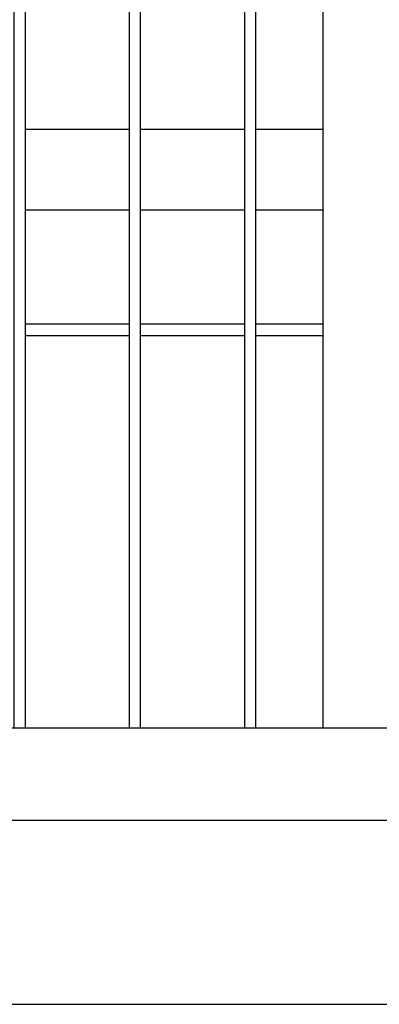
# Model space of a CAD drawing. Header units: inches. Extents: x 1156 to 71303, y -52654 to 51.
# Tile 8 of 217: x 60136 to 60152, y -51289 to -51246. Entities that reach past the tile are written whole.
import ezdxf

# ---------------------------------------------------------------- set-up
doc = ezdxf.new("R2010")
doc.units = ezdxf.units.IN
doc.header["$MEASUREMENT"] = 0
doc.layers.get('0').update_dxf_attribs({"lineweight": 0})
doc.layers.add('AW OGRODZENIA', color=253, linetype='Continuous')

msp = doc.modelspace()

# ---------------------------------------------------------------- linework, layer by layer
at = {"color": 3, "linetype": 'Continuous', "lineweight": 30}
for p, q in [((59925.697, -51288.638), (62694.104, -51288.638)), ((60022.122, -51288.638), (60421.441, -51288.638))]:
    msp.add_line(p, q, dxfattribs=at)
at = {"linetype": 'Continuous', "ltscale": 12}
for points in [[(59925.697, -51288.638), (62925.697, -51288.638), (62925.697, -51088.638), (59925.697, -51088.638)], [(60084.214, -51288.638), (60384.214, -51288.638), (60384.214, -51138.638), (60084.214, -51138.638)]]:
    msp.add_lwpolyline(points, close=True, dxfattribs=at)
at = {"layer": 'AW OGRODZENIA'}
for p, q in [((60149.516, -51139.638), (60149.516, -51276.638)), ((60136.614, -51250.638), (60141.118, -51250.638)), ((60136.614, -51250.638), (60141.118, -51250.638)), ((60136.614, -51250.638), (60141.118, -51250.638)), ((60136.614, -51250.638), (60141.118, -51250.638)), ((60136.614, -51250.638), (60141.118, -51250.638)), ((60136.614, -51250.638), (60141.118, -51250.638)), ((60136.614, -51250.638), (60141.118, -51250.638)), ((60136.614, -51250.638), (60141.118, -51250.638)), ((60136.614, -51250.638), (60141.118, -51250.638)), ((60136.614, -51250.638), (60141.118, -51250.638)), ((60136.614, -51250.638), (60141.118, -51250.638)), ((60136.614, -51250.638), (60141.118, -51250.638)), ((60136.614, -51250.638), (60141.118, -51250.638)), ((60136.614, -51250.638), (60141.118, -51250.638)), ((60136.614, -51250.638), (60141.118, -51250.638)), ((60136.614, -51250.638), (60141.118, -51250.638)), ((60136.614, -51250.638), (60141.118, -51250.638)), ((60136.614, -51250.638), (60141.118, -51250.638)), ((60136.614, -51250.638), (60141.118, -51250.638)), ((60136.614, -51250.638), (60141.118, -51250.638)), ((60136.614, -51250.638), (60141.118, -51250.638)), ((60136.614, -51250.638), (60141.118, -51250.638)), ((60136.614, -51250.638), (60141.118, -51250.638)), ((60136.614, -51250.638), (60141.118, -51250.638)), ((60136.614, -51250.638), (60141.118, -51250.638)), ((60141.614, -51250.638), (60146.118, -51250.638)), ((60141.614, -51250.638), (60146.118, -51250.638)), ((60141.614, -51250.638), (60146.118, -51250.638)), ((60141.614, -51250.638), (60146.118, -51250.638)), ((60141.614, -51250.638), (60146.118, -51250.638)), ((60141.614, -51250.638), (60146.118, -51250.638)), ((60141.614, -51250.638), (60146.118, -51250.638)), ((60141.614, -51250.638), (60146.118, -51250.638)), ((60141.614, -51250.638), (60146.118, -51250.638)), ((60141.614, -51250.638), (60146.118, -51250.638)), ((60141.614, -51250.638), (60146.118, -51250.638)), ((60141.614, -51250.638), (60146.118, -51250.638)), ((60141.614, -51250.638), (60146.118, -51250.638)), ((60141.614, -51250.638), (60146.118, -51250.638)), ((60141.614, -51250.638), (60146.118, -51250.638)), ((60141.614, -51250.638), (60146.118, -51250.638)), ((60141.614, -51250.638), (60146.118, -51250.638)), ((60141.614, -51250.638), (60146.118, -51250.638)), ((60141.614, -51250.638), (60146.118, -51250.638)), ((60141.614, -51250.638), (60146.118, -51250.638)), ((60141.614, -51250.638), (60146.118, -51250.638)), ((60141.614, -51250.638), (60146.118, -51250.638)), ((60141.614, -51250.638), (60146.118, -51250.638)), ((60141.614, -51250.638), (60146.118, -51250.638)), ((60141.614, -51250.638), (60146.118, -51250.638)), ((60146.614, -51250.638), (60149.516, -51250.638)), ((60146.614, -51250.638), (60149.516, -51250.638)), ((60146.614, -51250.638), (60149.516, -51250.638)), ((60146.614, -51250.638), (60149.516, -51250.638)), ((60146.614, -51250.638), (60149.516, -51250.638)), ((60146.614, -51250.638), (60149.516, -51250.638)), ((60146.614, -51250.638), (60149.516, -51250.638)), ((60146.614, -51250.638), (60149.516, -51250.638)), ((60146.614, -51250.638), (60149.516, -51250.638)), ((60146.614, -51250.638), (60149.516, -51250.638)), ((60146.614, -51250.638), (60149.516, -51250.638)), ((60146.614, -51250.638), (60149.516, -51250.638)), ((60146.614, -51250.638), (60149.516, -51250.638)), ((60146.614, -51250.638), (60149.516, -51250.638)), ((60146.614, -51250.638), (60149.516, -51250.638)), ((60146.614, -51250.638), (60149.516, -51250.638)), ((60146.614, -51250.638), (60149.516, -51250.638)), ((60146.614, -51250.638), (60149.516, -51250.638)), ((60146.614, -51250.638), (60149.516, -51250.638)), ((60146.614, -51250.638), (60149.516, -51250.638)), ((60146.614, -51250.638), (60149.516, -51250.638)), ((60146.614, -51250.638), (60149.516, -51250.638)), ((60146.614, -51250.638), (60149.516, -51250.638)), ((60146.614, -51250.638), (60149.516, -51250.638)), ((60146.614, -51250.638), (60149.516, -51250.638)), ((60136.614, -51254.138), (60141.118, -51254.138)), ((60136.614, -51254.138), (60141.118, -51254.138)), ((60136.614, -51254.138), (60141.118, -51254.138)), ((60136.614, -51254.138), (60141.118, -51254.138)), ((60136.614, -51254.138), (60141.118, -51254.138)), ((60136.614, -51254.138), (60141.118, -51254.138)), ((60136.614, -51254.138), (60141.118, -51254.138)), ((60136.614, -51254.138), (60141.118, -51254.138)), ((60136.614, -51254.138), (60141.118, -51254.138)), ((60136.614, -51254.138), (60141.118, -51254.138)), ((60136.614, -51254.138), (60141.118, -51254.138)), ((60136.614, -51254.138), (60141.118, -51254.138)), ((60136.614, -51254.138), (60141.118, -51254.138)), ((60136.614, -51254.138), (60141.118, -51254.138)), ((60136.614, -51254.138), (60141.118, -51254.138)), ((60136.614, -51254.138), (60141.118, -51254.138)), ((60136.614, -51254.138), (60141.118, -51254.138)), ((60136.614, -51254.138), (60141.118, -51254.138)), ((60136.614, -51254.138), (60141.118, -51254.138)), ((60136.614, -51254.138), (60141.118, -51254.138)), ((60136.614, -51254.138), (60141.118, -51254.138)), ((60136.614, -51254.138), (60141.118, -51254.138)), ((60136.614, -51254.138), (60141.118, -51254.138)), ((60136.614, -51254.138), (60141.118, -51254.138)), ((60136.614, -51254.138), (60141.118, -51254.138)), ((60141.614, -51254.138), (60146.118, -51254.138)), ((60141.614, -51254.138), (60146.118, -51254.138)), ((60141.614, -51254.138), (60146.118, -51254.138)), ((60141.614, -51254.138), (60146.118, -51254.138)), ((60141.614, -51254.138), (60146.118, -51254.138)), ((60141.614, -51254.138), (60146.118, -51254.138)), ((60141.614, -51254.138), (60146.118, -51254.138)), ((60141.614, -51254.138), (60146.118, -51254.138)), ((60141.614, -51254.138), (60146.118, -51254.138)), ((60141.614, -51254.138), (60146.118, -51254.138)), ((60141.614, -51254.138), (60146.118, -51254.138)), ((60141.614, -51254.138), (60146.118, -51254.138)), ((60141.614, -51254.138), (60146.118, -51254.138)), ((60141.614, -51254.138), (60146.118, -51254.138)), ((60141.614, -51254.138), (60146.118, -51254.138)), ((60141.614, -51254.138), (60146.118, -51254.138)), ((60141.614, -51254.138), (60146.118, -51254.138)), ((60141.614, -51254.138), (60146.118, -51254.138)), ((60141.614, -51254.138), (60146.118, -51254.138)), ((60141.614, -51254.138), (60146.118, -51254.138)), ((60141.614, -51254.138), (60146.118, -51254.138)), ((60141.614, -51254.138), (60146.118, -51254.138)), ((60141.614, -51254.138), (60146.118, -51254.138)), ((60141.614, -51254.138), (60146.118, -51254.138)), ((60141.614, -51254.138), (60146.118, -51254.138)), ((60146.614, -51254.138), (60149.516, -51254.138)), ((60146.614, -51254.138), (60149.516, -51254.138)), ((60146.614, -51254.138), (60149.516, -51254.138)), ((60146.614, -51254.138), (60149.516, -51254.138)), ((60146.614, -51254.138), (60149.516, -51254.138)), ((60146.614, -51254.138), (60149.516, -51254.138)), ((60146.614, -51254.138), (60149.516, -51254.138)), ((60146.614, -51254.138), (60149.516, -51254.138)), ((60146.614, -51254.138), (60149.516, -51254.138)), ((60146.614, -51254.138), (60149.516, -51254.138)), ((60146.614, -51254.138), (60149.516, -51254.138)), ((60146.614, -51254.138), (60149.516, -51254.138)), ((60146.614, -51254.138), (60149.516, -51254.138)), ((60146.614, -51254.138), (60149.516, -51254.138)), ((60146.614, -51254.138), (60149.516, -51254.138)), ((60146.614, -51254.138), (60149.516, -51254.138)), ((60146.614, -51254.138), (60149.516, -51254.138)), ((60146.614, -51254.138), (60149.516, -51254.138)), ((60146.614, -51254.138), (60149.516, -51254.138)), ((60146.614, -51254.138), (60149.516, -51254.138)), ((60146.614, -51254.138), (60149.516, -51254.138)), ((60146.614, -51254.138), (60149.516, -51254.138)), ((60146.614, -51254.138), (60149.516, -51254.138)), ((60146.614, -51254.138), (60149.516, -51254.138)), ((60146.614, -51254.138), (60149.516, -51254.138)), ((60136.614, -51259.099), (60141.118, -51259.099)), ((60136.614, -51259.099), (60141.118, -51259.099)), ((60136.614, -51259.099), (60141.118, -51259.099)), ((60136.614, -51259.099), (60141.118, -51259.099)), ((60136.614, -51259.099), (60141.118, -51259.099)), ((60136.614, -51259.099), (60141.118, -51259.099)), ((60136.614, -51259.099), (60141.118, -51259.099)), ((60136.614, -51259.099), (60141.118, -51259.099)), ((60136.614, -51259.099), (60141.118, -51259.099)), ((60136.614, -51259.099), (60141.118, -51259.099)), ((60136.614, -51259.099), (60141.118, -51259.099)), ((60136.614, -51259.099), (60141.118, -51259.099)), ((60136.614, -51259.099), (60141.118, -51259.099)), ((60136.614, -51259.099), (60141.118, -51259.099)), ((60136.614, -51259.099), (60141.118, -51259.099)), ((60136.614, -51259.099), (60141.118, -51259.099)), ((60136.614, -51259.099), (60141.118, -51259.099)), ((60136.614, -51259.099), (60141.118, -51259.099)), ((60136.614, -51259.099), (60141.118, -51259.099)), ((60136.614, -51259.099), (60141.118, -51259.099)), ((60136.614, -51259.099), (60141.118, -51259.099)), ((60136.614, -51259.099), (60141.118, -51259.099)), ((60136.614, -51259.099), (60141.118, -51259.099)), ((60136.614, -51259.099), (60141.118, -51259.099)), ((60136.614, -51259.099), (60141.118, -51259.099)), ((60141.614, -51259.099), (60146.118, -51259.099)), ((60141.614, -51259.099), (60146.118, -51259.099)), ((60141.614, -51259.099), (60146.118, -51259.099)), ((60141.614, -51259.099), (60146.118, -51259.099)), ((60141.614, -51259.099), (60146.118, -51259.099)), ((60141.614, -51259.099), (60146.118, -51259.099)), ((60141.614, -51259.099), (60146.118, -51259.099)), ((60141.614, -51259.099), (60146.118, -51259.099)), ((60141.614, -51259.099), (60146.118, -51259.099)), ((60141.614, -51259.099), (60146.118, -51259.099)), ((60141.614, -51259.099), (60146.118, -51259.099)), ((60141.614, -51259.099), (60146.118, -51259.099)), ((60141.614, -51259.099), (60146.118, -51259.099)), ((60141.614, -51259.099), (60146.118, -51259.099)), ((60141.614, -51259.099), (60146.118, -51259.099)), ((60141.614, -51259.099), (60146.118, -51259.099)), ((60141.614, -51259.099), (60146.118, -51259.099)), ((60141.614, -51259.099), (60146.118, -51259.099)), ((60141.614, -51259.099), (60146.118, -51259.099)), ((60141.614, -51259.099), (60146.118, -51259.099)), ((60141.614, -51259.099), (60146.118, -51259.099)), ((60141.614, -51259.099), (60146.118, -51259.099)), ((60141.614, -51259.099), (60146.118, -51259.099)), ((60141.614, -51259.099), (60146.118, -51259.099)), ((60141.614, -51259.099), (60146.118, -51259.099)), ((60146.614, -51259.099), (60149.516, -51259.099)), ((60146.614, -51259.099), (60149.516, -51259.099)), ((60146.614, -51259.099), (60149.516, -51259.099)), ((60146.614, -51259.099), (60149.516, -51259.099)), ((60146.614, -51259.099), (60149.516, -51259.099)), ((60146.614, -51259.099), (60149.516, -51259.099)), ((60146.614, -51259.099), (60149.516, -51259.099)), ((60146.614, -51259.099), (60149.516, -51259.099)), ((60146.614, -51259.099), (60149.516, -51259.099)), ((60146.614, -51259.099), (60149.516, -51259.099)), ((60146.614, -51259.099), (60149.516, -51259.099)), ((60146.614, -51259.099), (60149.516, -51259.099)), ((60146.614, -51259.099), (60149.516, -51259.099)), ((60146.614, -51259.099), (60149.516, -51259.099)), ((60146.614, -51259.099), (60149.516, -51259.099)), ((60146.614, -51259.099), (60149.516, -51259.099)), ((60146.614, -51259.099), (60149.516, -51259.099)), ((60146.614, -51259.099), (60149.516, -51259.099)), ((60146.614, -51259.099), (60149.516, -51259.099)), ((60146.614, -51259.099), (60149.516, -51259.099)), ((60146.614, -51259.099), (60149.516, -51259.099)), ((60146.614, -51259.099), (60149.516, -51259.099)), ((60146.614, -51259.099), (60149.516, -51259.099)), ((60146.614, -51259.099), (60149.516, -51259.099)), ((60146.614, -51259.099), (60149.516, -51259.099)), ((60136.614, -51259.599), (60141.118, -51259.599)), ((60136.614, -51259.599), (60141.118, -51259.599)), ((60136.614, -51259.599), (60141.118, -51259.599)), ((60136.614, -51259.599), (60141.118, -51259.599)), ((60136.614, -51259.599), (60141.118, -51259.599)), ((60136.614, -51259.599), (60141.118, -51259.599)), ((60136.614, -51259.599), (60141.118, -51259.599)), ((60136.614, -51259.599), (60141.118, -51259.599)), ((60136.614, -51259.599), (60141.118, -51259.599)), ((60136.614, -51259.599), (60141.118, -51259.599)), ((60136.614, -51259.599), (60141.118, -51259.599)), ((60136.614, -51259.599), (60141.118, -51259.599)), ((60136.614, -51259.599), (60141.118, -51259.599)), ((60136.614, -51259.599), (60141.118, -51259.599)), ((60136.614, -51259.599), (60141.118, -51259.599)), ((60136.614, -51259.599), (60141.118, -51259.599)), ((60136.614, -51259.599), (60141.118, -51259.599)), ((60136.614, -51259.599), (60141.118, -51259.599)), ((60136.614, -51259.599), (60141.118, -51259.599)), ((60136.614, -51259.599), (60141.118, -51259.599)), ((60136.614, -51259.599), (60141.118, -51259.599)), ((60136.614, -51259.599), (60141.118, -51259.599)), ((60136.614, -51259.599), (60141.118, -51259.599)), ((60136.614, -51259.599), (60141.118, -51259.599)), ((60136.614, -51259.599), (60141.118, -51259.599)), ((60141.614, -51259.599), (60146.118, -51259.599)), ((60141.614, -51259.599), (60146.118, -51259.599)), ((60141.614, -51259.599), (60146.118, -51259.599)), ((60141.614, -51259.599), (60146.118, -51259.599)), ((60141.614, -51259.599), (60146.118, -51259.599)), ((60141.614, -51259.599), (60146.118, -51259.599)), ((60141.614, -51259.599), (60146.118, -51259.599)), ((60141.614, -51259.599), (60146.118, -51259.599)), ((60141.614, -51259.599), (60146.118, -51259.599)), ((60141.614, -51259.599), (60146.118, -51259.599)), ((60141.614, -51259.599), (60146.118, -51259.599)), ((60141.614, -51259.599), (60146.118, -51259.599)), ((60141.614, -51259.599), (60146.118, -51259.599)), ((60141.614, -51259.599), (60146.118, -51259.599)), ((60141.614, -51259.599), (60146.118, -51259.599)), ((60141.614, -51259.599), (60146.118, -51259.599)), ((60141.614, -51259.599), (60146.118, -51259.599)), ((60141.614, -51259.599), (60146.118, -51259.599)), ((60141.614, -51259.599), (60146.118, -51259.599)), ((60141.614, -51259.599), (60146.118, -51259.599)), ((60141.614, -51259.599), (60146.118, -51259.599)), ((60141.614, -51259.599), (60146.118, -51259.599)), ((60141.614, -51259.599), (60146.118, -51259.599)), ((60141.614, -51259.599), (60146.118, -51259.599)), ((60141.614, -51259.599), (60146.118, -51259.599)), ((60146.614, -51259.599), (60149.516, -51259.599)), ((60146.614, -51259.599), (60149.516, -51259.599)), ((60146.614, -51259.599), (60149.516, -51259.599)), ((60146.614, -51259.599), (60149.516, -51259.599)), ((60146.614, -51259.599), (60149.516, -51259.599)), ((60146.614, -51259.599), (60149.516, -51259.599)), ((60146.614, -51259.599), (60149.516, -51259.599)), ((60146.614, -51259.599), (60149.516, -51259.599)), ((60146.614, -51259.599), (60149.516, -51259.599)), ((60146.614, -51259.599), (60149.516, -51259.599)), ((60146.614, -51259.599), (60149.516, -51259.599)), ((60146.614, -51259.599), (60149.516, -51259.599)), ((60146.614, -51259.599), (60149.516, -51259.599)), ((60146.614, -51259.599), (60149.516, -51259.599)), ((60146.614, -51259.599), (60149.516, -51259.599)), ((60146.614, -51259.599), (60149.516, -51259.599)), ((60146.614, -51259.599), (60149.516, -51259.599)), ((60146.614, -51259.599), (60149.516, -51259.599)), ((60146.614, -51259.599), (60149.516, -51259.599)), ((60146.614, -51259.599), (60149.516, -51259.599)), ((60146.614, -51259.599), (60149.516, -51259.599)), ((60146.614, -51259.599), (60149.516, -51259.599)), ((60146.614, -51259.599), (60149.516, -51259.599)), ((60146.614, -51259.599), (60149.516, -51259.599)), ((60146.614, -51259.599), (60149.516, -51259.599)), ((60098.266, -51276.638), (60229.766, -51276.638)), ((60094.266, -51280.638), (60229.766, -51280.638))]:
    msp.add_line(p, q, dxfattribs=at)
for points in [[(60136.614, -51139.638), (60136.118, -51139.638), (60136.118, -51276.638), (60136.614, -51276.638)], [(60141.614, -51139.638), (60141.118, -51139.638), (60141.118, -51276.638), (60141.614, -51276.638)], [(60146.614, -51139.638), (60146.118, -51139.638), (60146.118, -51276.638), (60146.614, -51276.638)]]:
    msp.add_lwpolyline(points, close=True, dxfattribs=at)

doc.saveas('drawing.dxf')
